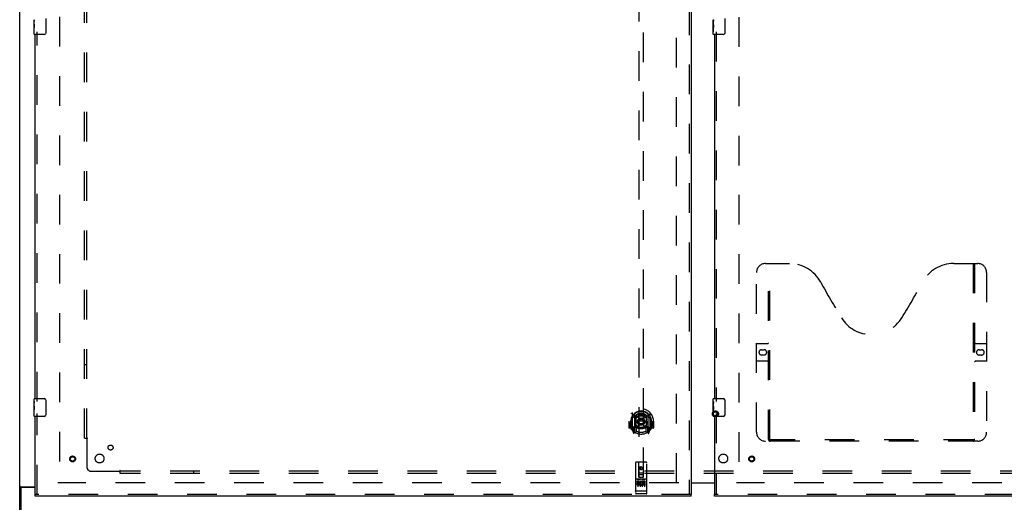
# Model space of a CAD drawing. Header units: inches. Extents: x 0 to 304, y 0 to 196.
# Tile 18 of 98: x 52 to 108, y 66 to 93. Entities that reach past the tile are written whole.
import ezdxf

# ---------------------------------------------------------------- set-up
doc = ezdxf.new("R2010")
doc.units = ezdxf.units.IN
doc.header["$LTSCALE"] = 16.696429
doc.header["$MEASUREMENT"] = 0
doc.linetypes.add('HIDDEN', pattern=[0.2, 0.1, -0.1])
doc.layers.get('0').update_dxf_attribs({"linetype": 'CONTINUOUS'})
for name, color, linetype in [('DEFAULT_2', 8, 'HIDDEN'), ('DOOR_2_ASSEMBLY', 7, 'CONTINUOUS'), ('MAIN_DOOR_ASSEMBLY', 7, 'CONTINUOUS'), ('SUBPANELS', 7, 'CONTINUOUS')]:
    doc.layers.add(name, color=color, linetype=linetype)

msp = doc.modelspace()

# ---------------------------------------------------------------- linework, layer by layer
at = {"color": 7, "linetype": 'Continuous'}
for p, q in [((52.202, 59.532), (52.202, 143.282)), ((52.3, 66.651), (52.202, 66.651)), ((52.263, 66.688), (53.077, 66.688)), ((52.265, 66.594), (52.265, 59.407)), ((53.077, 66.657), (52.327, 66.657)), ((91.327, 66.897), (90.015, 66.897))]:
    msp.add_line(p, q, dxfattribs=at)
at = {"color": 3, "linetype": 'Continuous'}
msp.add_line((90.015, 66.922), (91.327, 66.922), dxfattribs=at)
at = {"color": 7, "linetype": 'Continuous'}
for points in [[(52.242, 66.677), (52.234, 66.674), (52.23, 66.673), (52.226, 66.671), (52.223, 66.67), (52.22, 66.669), (52.217, 66.667), (52.214, 66.666), (52.212, 66.664), (52.209, 66.662), (52.208, 66.661), (52.206, 66.659), (52.205, 66.657), (52.204, 66.656), (52.203, 66.654), (52.203, 66.652), (52.202, 66.651)], [(52.263, 66.688), (52.261, 66.687), (52.259, 66.685), (52.256, 66.683), (52.253, 66.682), (52.249, 66.68), (52.245, 66.679), (52.242, 66.677)]]:
    msp.add_lwpolyline(points, dxfattribs=at)
at = {"color": 3, "linetype": 'Continuous'}
for points in [[(52.344, 66.667), (52.34, 66.664), (52.337, 66.663), (52.335, 66.661), (52.333, 66.66), (52.331, 66.658), (52.33, 66.657)], [(52.358, 66.688), (52.358, 66.686), (52.358, 66.684), (52.358, 66.682), (52.358, 66.681), (52.357, 66.679), (52.356, 66.677), (52.355, 66.676), (52.354, 66.674), (52.352, 66.673), (52.35, 66.671), (52.348, 66.67), (52.346, 66.668), (52.344, 66.667)]]:
    msp.add_lwpolyline(points, dxfattribs=at)
at = {"color": 7, "linetype": 'Continuous'}
msp.add_arc((52.327, 66.594), 0.0625, 90, 180, dxfattribs=at)
at = {"layer": 'DEFAULT_2', "color": 8, "linetype": 'HIDDEN'}
for p, q in [((54.452, 139.907), (54.452, 66.907)), ((89.202, 66.922), (89.202, 139.892)), ((92.702, 139.892), (92.702, 66.922)), ((89.327, 66.907), (54.359, 66.907)), ((127.546, 66.907), (92.577, 66.907))]:
    msp.add_line(p, q, dxfattribs=at)
for radius in [0.169, 0.124, 0.114]:
    msp.add_circle((91.386, 70.797), radius, dxfattribs=at)
at = {"layer": 'DOOR_2_ASSEMBLY', "color": 8, "linetype": 'HIDDEN'}
for p, q in [((89.911, 140.553), (89.911, 66.261)), ((87.077, 101.236), (87.077, 67.234)), ((87.327, 67.234), (87.327, 101.236)), ((53.181, 71.502), (53.181, 92.312)), ((53.181, 66.261), (53.181, 70.812)), ((86.702, 70.862), (86.702, 69.895)), ((86.82, 70.808), (86.82, 69.792)), ((86.827, 70.784), (86.827, 69.78)), ((86.92, 70.06), (86.92, 70.692)), ((86.927, 70.744), (86.927, 70.641)), ((87.04, 70.718), (87.07, 70.378)), ((87.365, 70.718), (87.335, 70.378)), ((87.477, 70.641), (87.477, 70.744)), ((87.485, 70.692), (87.485, 70.06)), ((87.577, 70.784), (87.577, 69.78)), ((87.585, 70.808), (87.585, 69.792)), ((87.702, 69.895), (87.702, 70.862)), ((86.517, 70.378), (86.502, 70.378)), ((86.502, 70.378), (86.502, 70.005)), ((86.62, 69.99), (86.517, 69.99)), ((86.62, 70.378), (86.635, 70.378)), ((86.62, 70.378), (86.62, 69.99)), ((86.62, 69.99), (86.628, 70.005)), ((86.627, 69.968), (86.627, 70.425)), ((86.707, 69.884), (86.777, 69.709)), ((86.82, 70.049), (86.76, 70.049)), ((86.76, 70.049), (86.76, 69.899)), ((86.76, 69.899), (86.827, 69.899)), ((86.798, 69.953), (86.768, 69.907)), ((86.83, 70.013), (86.83, 69.805)), ((86.92, 70.051), (86.847, 70.051)), ((86.916, 70.033), (86.85, 70.033)), ((86.927, 70.08), (86.927, 69.827)), ((87.039, 70.034), (87.07, 70.378)), ((87.335, 70.378), (87.07, 70.378)), ((87.366, 70.034), (87.335, 70.378)), ((87.477, 69.827), (87.477, 70.08)), ((87.557, 70.051), (87.485, 70.051)), ((87.555, 70.033), (87.489, 70.033)), ((87.575, 69.805), (87.575, 70.013)), ((87.577, 69.899), (87.645, 69.899)), ((87.645, 70.049), (87.585, 70.049)), ((87.637, 69.907), (87.607, 69.953)), ((87.628, 69.709), (87.698, 69.884)), ((87.645, 69.899), (87.645, 70.049)), ((87.785, 70.378), (87.77, 70.378)), ((87.777, 69.968), (87.777, 70.425)), ((87.777, 70.005), (87.785, 69.99)), ((87.785, 70.378), (87.785, 69.99)), ((87.887, 69.99), (87.785, 69.99)), ((87.902, 70.378), (87.887, 70.378)), ((87.902, 70.378), (87.902, 70.005)), ((86.798, 69.789), (86.803, 69.786)), ((86.806, 69.712), (86.82, 69.792)), ((86.897, 69.73), (86.827, 69.839)), ((87.577, 69.839), (87.507, 69.73)), ((87.585, 69.792), (87.599, 69.712)), ((87.606, 69.788), (87.606, 69.789)), ((87.606, 69.789), (87.607, 69.789)), ((87.606, 69.789), (87.607, 69.789)), ((86.89, 68.044), (86.89, 66.319)), ((87.485, 68.074), (86.92, 68.074)), ((87.076, 67.234), (87.072, 68.044)), ((87.202, 67.807), (87.14, 67.771)), ((87.14, 67.771), (87.15, 67.765)), ((87.14, 67.771), (87.14, 67.699)), ((87.14, 67.699), (87.15, 67.704)), ((87.14, 67.699), (87.202, 67.663)), ((87.202, 67.795), (87.15, 67.765)), ((87.15, 67.765), (87.15, 67.704)), ((87.15, 67.704), (87.202, 67.674)), ((87.265, 67.771), (87.202, 67.807)), ((87.202, 67.807), (87.202, 67.795)), ((87.255, 67.765), (87.202, 67.795)), ((87.202, 67.674), (87.255, 67.704)), ((87.202, 67.663), (87.265, 67.699)), ((87.202, 67.663), (87.202, 67.674)), ((87.265, 67.771), (87.255, 67.765)), ((87.255, 67.704), (87.255, 67.765)), ((87.265, 67.699), (87.255, 67.704)), ((87.265, 67.699), (87.265, 67.771)), ((87.329, 67.234), (87.332, 68.044)), ((87.515, 66.319), (87.515, 68.044)), ((87.485, 67.117), (86.92, 67.117)), ((86.991, 67.101), (87.163, 67.101)), ((87.075, 67.484), (87.33, 67.484)), ((87.076, 67.234), (87.097, 67.234)), ((87.097, 67.234), (87.307, 67.234)), ((87.287, 67.359), (87.117, 67.359)), ((87.241, 67.101), (87.413, 67.101)), ((87.307, 67.234), (87.329, 67.234)), ((87.058, 66.995), (86.966, 66.995)), ((86.966, 66.995), (86.966, 66.953)), ((87.058, 66.953), (86.966, 66.953)), ((87.015, 66.987), (87.015, 66.681)), ((87.062, 66.91), (87.016, 66.91)), ((87.058, 66.869), (87.03, 66.869)), ((87.122, 66.825), (87.03, 66.825)), ((87.122, 66.782), (87.03, 66.782)), ((87.122, 66.825), (87.122, 66.782)), ((87.14, 66.987), (87.14, 66.681)), ((87.254, 66.83), (87.271, 66.791)), ((87.265, 66.987), (87.265, 66.681)), ((87.278, 66.96), (87.265, 66.941)), ((87.275, 66.985), (87.278, 66.983)), ((87.434, 66.995), (87.278, 66.995)), ((87.278, 66.995), (87.278, 66.983)), ((87.278, 66.96), (87.278, 66.782)), ((87.434, 66.782), (87.278, 66.782)), ((87.434, 66.953), (87.321, 66.953)), ((87.321, 66.953), (87.321, 66.91)), ((87.413, 66.91), (87.321, 66.91)), ((87.413, 66.867), (87.321, 66.867)), ((87.321, 66.867), (87.321, 66.825)), ((87.434, 66.825), (87.321, 66.825)), ((87.39, 66.987), (87.39, 66.681)), ((87.413, 66.91), (87.413, 66.867)), ((87.434, 66.995), (87.434, 66.953)), ((87.434, 66.825), (87.434, 66.782)), ((90.015, 66.261), (53.077, 66.261)), ((86.908, 66.448), (86.907, 66.448)), ((86.909, 66.448), (86.908, 66.448)), ((86.91, 66.448), (86.909, 66.448)), ((86.909, 66.448), (86.909, 66.448)), ((86.911, 66.448), (86.91, 66.448)), ((86.912, 66.448), (86.911, 66.448)), ((86.913, 66.448), (86.912, 66.448)), ((86.912, 66.448), (86.912, 66.448)), ((86.914, 66.448), (86.913, 66.448)), ((86.915, 66.448), (86.914, 66.448)), ((86.916, 66.448), (86.915, 66.448)), ((86.917, 66.448), (86.916, 66.448)), ((86.917, 66.447), (86.917, 66.448)), ((86.918, 66.447), (86.917, 66.447)), ((86.919, 66.447), (86.918, 66.447)), ((86.92, 66.447), (86.919, 66.447)), ((87.485, 66.447), (86.92, 66.447)), ((87.485, 66.289), (86.92, 66.289)), ((87.485, 66.447), (87.486, 66.447)), ((87.486, 66.447), (87.487, 66.447)), ((87.487, 66.447), (87.488, 66.447)), ((87.488, 66.447), (87.489, 66.448)), ((87.489, 66.448), (87.49, 66.448)), ((87.49, 66.448), (87.491, 66.448)), ((87.49, 66.448), (87.49, 66.448)), ((87.491, 66.448), (87.492, 66.448)), ((87.492, 66.448), (87.493, 66.448)), ((87.493, 66.448), (87.494, 66.448)), ((87.494, 66.448), (87.495, 66.448)), ((87.494, 66.448), (87.494, 66.448)), ((87.495, 66.448), (87.496, 66.448)), ((87.496, 66.448), (87.497, 66.448)), ((87.497, 66.448), (87.498, 66.448)), ((87.498, 66.448), (87.499, 66.448)), ((87.498, 66.448), (87.498, 66.448))]:
    msp.add_line(p, q, dxfattribs=at)
at = {"layer": 'DOOR_2_ASSEMBLY', "color": 3, "linetype": 'Continuous'}
for p, q in [((90.015, 140.553), (90.015, 66.261)), ((53.077, 71.657), (53.077, 92.157)), ((53.077, 66.261), (53.077, 70.657)), ((90.015, 66.157), (53.077, 66.157))]:
    msp.add_line(p, q, dxfattribs=at)
at = {"layer": 'DOOR_2_ASSEMBLY', "color": 7, "linetype": 'Continuous'}
for p, q in [((53.017, 92.739), (53.017, 92.995)), ((53.023, 92.94), (53.017, 92.94)), ((53.017, 92.772), (53.024, 92.772)), ((53.017, 92.172), (53.017, 92.736)), ((53.019, 92.709), (53.017, 92.709)), ((53.024, 92.772), (53.024, 92.908)), ((53.672, 93.057), (53.672, 92.257)), ((53.017, 92.578), (53.023, 92.578)), ((53.017, 92.542), (53.024, 92.542)), ((53.017, 92.479), (53.024, 92.479)), ((53.017, 92.311), (53.024, 92.311)), ((53.024, 92.311), (53.024, 92.542)), ((53.572, 92.157), (53.032, 92.157)), ((53.017, 71.496), (53.017, 71.642)), ((53.032, 71.657), (53.572, 71.657)), ((53.672, 71.557), (53.672, 70.757)), ((53.017, 71.239), (53.017, 71.495)), ((53.023, 71.44), (53.017, 71.44)), ((53.017, 71.272), (53.024, 71.272)), ((53.017, 70.672), (53.017, 71.236)), ((53.019, 71.209), (53.017, 71.209)), ((53.017, 71.078), (53.023, 71.078)), ((53.017, 71.042), (53.024, 71.042)), ((53.024, 71.272), (53.024, 71.408)), ((53.024, 70.811), (53.024, 71.042)), ((53.017, 70.979), (53.024, 70.979)), ((53.017, 70.811), (53.024, 70.811)), ((53.572, 70.657), (53.032, 70.657)), ((53.077, 66.157), (53.077, 66.261)), ((90.015, 66.157), (90.015, 66.261))]:
    msp.add_line(p, q, dxfattribs=at)
for points in [[(53.017, 92.996), (53.018, 92.993), (53.018, 92.988), (53.019, 92.983), (53.02, 92.969)], [(53.017, 92.739), (53.018, 92.73), (53.018, 92.721), (53.019, 92.711)], [(53.019, 92.711), (53.022, 92.678), (53.023, 92.666), (53.023, 92.653), (53.024, 92.641), (53.024, 92.628), (53.024, 92.615), (53.024, 92.602), (53.024, 92.589), (53.023, 92.577), (53.023, 92.565), (53.022, 92.553)], [(53.02, 92.969), (53.021, 92.962), (53.022, 92.954), (53.023, 92.945)], [(53.023, 92.945), (53.023, 92.936), (53.024, 92.927), (53.024, 92.918), (53.024, 92.908)], [(53.672, 92.257), (53.672, 92.251), (53.672, 92.244), (53.671, 92.238), (53.669, 92.232), (53.668, 92.226), (53.666, 92.221)], [(53.666, 71.593), (53.668, 71.587), (53.669, 71.582), (53.671, 71.576), (53.672, 71.569), (53.672, 71.563), (53.672, 71.557)], [(53.017, 71.496), (53.018, 71.493), (53.018, 71.488), (53.019, 71.483), (53.02, 71.469)], [(53.017, 71.239), (53.018, 71.23), (53.018, 71.221), (53.019, 71.211)], [(53.019, 71.211), (53.022, 71.178), (53.023, 71.166), (53.023, 71.153), (53.024, 71.141), (53.024, 71.128), (53.024, 71.115), (53.024, 71.102), (53.024, 71.089), (53.023, 71.077), (53.023, 71.065), (53.022, 71.053)], [(53.02, 71.469), (53.021, 71.462), (53.022, 71.454), (53.023, 71.445)], [(53.023, 71.445), (53.023, 71.436), (53.024, 71.427), (53.024, 71.418), (53.024, 71.408)], [(53.672, 70.757), (53.672, 70.751), (53.672, 70.744), (53.671, 70.738), (53.669, 70.732), (53.668, 70.726), (53.666, 70.721)]]:
    msp.add_lwpolyline(points, dxfattribs=at)
at = {"layer": 'DOOR_2_ASSEMBLY', "color": 8, "linetype": 'HIDDEN'}
for points in [[(86.657, 70.817), (86.658, 70.818), (86.658, 70.819), (86.659, 70.82), (86.66, 70.821), (86.661, 70.821), (86.661, 70.822), (86.662, 70.823), (86.663, 70.824), (86.664, 70.824), (86.664, 70.825), (86.665, 70.826), (86.666, 70.827), (86.667, 70.827), (86.667, 70.828), (86.668, 70.829), (86.669, 70.829), (86.67, 70.83), (86.671, 70.831), (86.672, 70.831), (86.672, 70.832), (86.673, 70.833), (86.674, 70.833), (86.675, 70.834), (86.676, 70.834), (86.677, 70.835), (86.678, 70.835), (86.678, 70.836), (86.679, 70.836), (86.68, 70.837), (86.681, 70.837), (86.682, 70.838), (86.683, 70.838), (86.684, 70.839), (86.685, 70.839)], [(86.748, 70.593), (86.747, 70.592), (86.745, 70.591), (86.744, 70.589), (86.742, 70.588), (86.74, 70.586), (86.739, 70.585), (86.737, 70.583), (86.735, 70.581), (86.734, 70.58), (86.732, 70.578), (86.73, 70.576), (86.728, 70.574), (86.726, 70.572), (86.724, 70.57), (86.722, 70.567), (86.72, 70.565), (86.718, 70.562), (86.716, 70.56), (86.714, 70.557), (86.712, 70.555), (86.71, 70.552), (86.707, 70.549), (86.705, 70.546), (86.703, 70.542), (86.7, 70.539), (86.698, 70.536), (86.695, 70.532), (86.693, 70.528), (86.69, 70.524), (86.688, 70.52), (86.685, 70.516), (86.682, 70.512), (86.679, 70.507), (86.676, 70.502), (86.673, 70.497), (86.67, 70.492)], [(87.015, 70.735), (87.02, 70.737), (87.025, 70.738), (87.031, 70.74), (87.036, 70.741), (87.042, 70.742), (87.047, 70.744), (87.053, 70.745), (87.058, 70.746), (87.063, 70.747), (87.069, 70.748), (87.074, 70.749), (87.08, 70.75), (87.086, 70.751), (87.091, 70.752), (87.097, 70.753), (87.102, 70.754), (87.108, 70.755), (87.113, 70.755), (87.119, 70.756), (87.124, 70.757), (87.13, 70.757), (87.135, 70.758), (87.141, 70.758), (87.147, 70.759), (87.152, 70.759), (87.158, 70.76), (87.163, 70.76), (87.169, 70.76), (87.175, 70.76), (87.18, 70.761), (87.186, 70.761), (87.191, 70.761), (87.197, 70.761), (87.202, 70.761), (87.208, 70.761), (87.214, 70.761), (87.219, 70.761), (87.225, 70.761), (87.23, 70.76), (87.236, 70.76), (87.242, 70.76), (87.247, 70.76), (87.253, 70.759), (87.258, 70.759), (87.264, 70.758), (87.27, 70.758), (87.275, 70.757), (87.281, 70.757), (87.286, 70.756), (87.292, 70.755), (87.297, 70.755), (87.303, 70.754), (87.308, 70.753), (87.314, 70.752), (87.319, 70.751), (87.325, 70.75), (87.33, 70.749), (87.336, 70.748), (87.341, 70.747), (87.347, 70.746), (87.352, 70.745), (87.358, 70.744), (87.363, 70.742), (87.369, 70.741), (87.374, 70.74), (87.38, 70.738), (87.385, 70.737), (87.39, 70.735)], [(87.735, 70.492), (87.732, 70.497), (87.729, 70.502), (87.726, 70.507), (87.723, 70.512), (87.72, 70.516), (87.717, 70.52), (87.715, 70.524), (87.712, 70.528), (87.71, 70.532), (87.707, 70.536), (87.705, 70.539), (87.702, 70.542), (87.7, 70.546), (87.698, 70.549), (87.695, 70.552), (87.693, 70.555), (87.691, 70.557), (87.689, 70.56), (87.687, 70.562), (87.685, 70.565), (87.683, 70.567), (87.681, 70.57), (87.679, 70.572), (87.677, 70.574), (87.675, 70.576), (87.673, 70.578), (87.671, 70.58), (87.67, 70.581), (87.668, 70.583), (87.666, 70.585), (87.665, 70.586), (87.663, 70.588), (87.661, 70.589), (87.66, 70.591), (87.658, 70.592), (87.657, 70.593)], [(87.72, 70.839), (87.721, 70.839), (87.722, 70.838), (87.723, 70.838), (87.724, 70.837), (87.725, 70.837), (87.726, 70.836), (87.726, 70.836), (87.727, 70.835), (87.728, 70.835), (87.729, 70.834), (87.73, 70.834), (87.731, 70.833), (87.732, 70.833), (87.733, 70.832), (87.733, 70.831), (87.734, 70.831), (87.735, 70.83), (87.736, 70.829), (87.737, 70.829), (87.737, 70.828), (87.738, 70.827), (87.739, 70.827), (87.74, 70.826), (87.741, 70.825), (87.741, 70.824), (87.742, 70.824), (87.743, 70.823), (87.744, 70.822), (87.744, 70.821), (87.745, 70.821), (87.746, 70.82), (87.746, 70.819), (87.747, 70.818), (87.748, 70.817)], [(86.685, 69.918), (86.684, 69.918), (86.683, 69.919), (86.682, 69.919), (86.681, 69.92), (86.68, 69.92), (86.679, 69.921), (86.678, 69.921), (86.678, 69.922), (86.677, 69.922), (86.676, 69.923), (86.675, 69.923), (86.674, 69.924), (86.673, 69.924), (86.672, 69.925), (86.672, 69.926), (86.671, 69.926), (86.67, 69.927), (86.669, 69.928), (86.668, 69.928), (86.667, 69.929), (86.667, 69.93), (86.666, 69.93), (86.665, 69.931), (86.664, 69.932), (86.664, 69.932), (86.663, 69.933), (86.662, 69.934), (86.661, 69.935), (86.661, 69.936), (86.66, 69.936), (86.659, 69.937), (86.658, 69.938), (86.658, 69.939), (86.657, 69.94)], [(87.748, 69.94), (87.747, 69.939), (87.746, 69.938), (87.746, 69.937), (87.745, 69.936), (87.744, 69.936), (87.744, 69.935), (87.743, 69.934), (87.742, 69.933), (87.741, 69.932), (87.741, 69.932), (87.74, 69.931), (87.739, 69.93), (87.738, 69.93), (87.737, 69.929), (87.737, 69.928), (87.736, 69.928), (87.735, 69.927), (87.734, 69.926), (87.733, 69.926), (87.733, 69.925), (87.732, 69.924), (87.731, 69.924), (87.73, 69.923), (87.729, 69.923), (87.728, 69.922), (87.727, 69.922), (87.726, 69.921), (87.726, 69.921), (87.725, 69.92), (87.724, 69.92), (87.723, 69.919), (87.722, 69.919), (87.721, 69.918), (87.72, 69.918)], [(86.985, 67.1), (86.985, 67.1), (86.985, 67.1), (86.985, 67.1), (86.985, 67.1), (86.985, 67.1), (86.986, 67.101), (86.986, 67.101), (86.986, 67.101), (86.986, 67.101), (86.986, 67.101), (86.986, 67.101), (86.986, 67.101), (86.986, 67.101), (86.986, 67.101), (86.986, 67.101), (86.987, 67.101), (86.987, 67.101), (86.987, 67.101), (86.987, 67.101), (86.987, 67.101), (86.987, 67.101), (86.987, 67.101), (86.988, 67.101), (86.988, 67.101), (86.988, 67.101), (86.988, 67.101), (86.988, 67.101), (86.988, 67.101), (86.988, 67.101), (86.989, 67.101), (86.989, 67.101), (86.989, 67.101), (86.989, 67.101), (86.989, 67.101), (86.989, 67.101), (86.99, 67.101), (86.99, 67.101), (86.99, 67.101), (86.99, 67.101), (86.99, 67.101), (86.991, 67.101), (86.991, 67.101), (86.991, 67.101), (86.991, 67.101), (86.991, 67.101)], [(87.163, 67.101), (87.164, 67.101), (87.164, 67.101), (87.164, 67.101), (87.164, 67.101), (87.164, 67.101), (87.165, 67.101), (87.165, 67.101), (87.165, 67.101), (87.165, 67.101), (87.165, 67.101), (87.166, 67.101), (87.166, 67.101), (87.166, 67.101), (87.166, 67.101), (87.166, 67.101), (87.166, 67.101), (87.167, 67.101), (87.167, 67.101), (87.167, 67.101), (87.167, 67.101), (87.167, 67.101), (87.167, 67.101), (87.167, 67.101), (87.168, 67.101), (87.168, 67.101), (87.168, 67.101), (87.168, 67.101), (87.168, 67.101), (87.168, 67.101), (87.168, 67.101), (87.168, 67.101), (87.169, 67.101), (87.169, 67.101), (87.169, 67.101), (87.169, 67.101), (87.169, 67.101), (87.169, 67.101), (87.169, 67.101), (87.169, 67.101), (87.169, 67.101), (87.17, 67.1), (87.17, 67.1), (87.17, 67.1), (87.17, 67.1), (87.17, 67.1), (87.17, 67.1)], [(87.235, 67.1), (87.235, 67.1), (87.235, 67.1), (87.235, 67.1), (87.235, 67.1), (87.235, 67.1), (87.236, 67.101), (87.236, 67.101), (87.236, 67.101), (87.236, 67.101), (87.236, 67.101), (87.236, 67.101), (87.236, 67.101), (87.236, 67.101), (87.236, 67.101), (87.237, 67.101), (87.237, 67.101), (87.237, 67.101), (87.237, 67.101), (87.237, 67.101), (87.237, 67.101), (87.237, 67.101), (87.237, 67.101), (87.238, 67.101), (87.238, 67.101), (87.238, 67.101), (87.238, 67.101), (87.238, 67.101), (87.238, 67.101), (87.238, 67.101), (87.239, 67.101), (87.239, 67.101), (87.239, 67.101), (87.239, 67.101), (87.239, 67.101), (87.239, 67.101), (87.24, 67.101), (87.24, 67.101), (87.24, 67.101), (87.24, 67.101), (87.24, 67.101), (87.241, 67.101), (87.241, 67.101), (87.241, 67.101), (87.241, 67.101), (87.241, 67.101)], [(87.413, 67.101), (87.414, 67.101), (87.414, 67.101), (87.414, 67.101), (87.414, 67.101), (87.414, 67.101), (87.415, 67.101), (87.415, 67.101), (87.415, 67.101), (87.415, 67.101), (87.415, 67.101), (87.416, 67.101), (87.416, 67.101), (87.416, 67.101), (87.416, 67.101), (87.416, 67.101), (87.416, 67.101), (87.417, 67.101), (87.417, 67.101), (87.417, 67.101), (87.417, 67.101), (87.417, 67.101), (87.417, 67.101), (87.417, 67.101), (87.418, 67.101), (87.418, 67.101), (87.418, 67.101), (87.418, 67.101), (87.418, 67.101), (87.418, 67.101), (87.418, 67.101), (87.418, 67.101), (87.419, 67.101), (87.419, 67.101), (87.419, 67.101), (87.419, 67.101), (87.419, 67.101), (87.419, 67.101), (87.419, 67.101), (87.419, 67.101), (87.419, 67.101), (87.42, 67.1), (87.42, 67.1), (87.42, 67.1), (87.42, 67.1), (87.42, 67.1), (87.42, 67.1)], [(86.907, 66.448), (86.906, 66.448), (86.906, 66.448), (86.905, 66.448), (86.905, 66.448), (86.905, 66.449), (86.904, 66.449), (86.904, 66.449), (86.904, 66.449), (86.903, 66.449), (86.903, 66.449), (86.903, 66.449), (86.902, 66.449), (86.902, 66.449), (86.902, 66.449), (86.901, 66.449), (86.901, 66.449), (86.901, 66.449), (86.9, 66.449), (86.9, 66.449), (86.9, 66.449), (86.899, 66.45), (86.899, 66.45), (86.899, 66.45), (86.898, 66.45), (86.898, 66.45), (86.898, 66.45), (86.898, 66.45), (86.897, 66.45), (86.897, 66.45), (86.897, 66.45), (86.897, 66.45), (86.896, 66.45), (86.896, 66.45), (86.896, 66.451), (86.896, 66.451), (86.895, 66.451), (86.895, 66.451), (86.895, 66.451), (86.895, 66.451), (86.894, 66.451), (86.894, 66.451), (86.894, 66.451), (86.894, 66.451), (86.894, 66.451), (86.893, 66.452), (86.893, 66.452), (86.893, 66.452), (86.893, 66.452), (86.893, 66.452), (86.892, 66.452), (86.892, 66.452), (86.892, 66.452), (86.892, 66.452), (86.892, 66.452), (86.892, 66.452), (86.892, 66.453), (86.891, 66.453), (86.891, 66.453), (86.891, 66.453), (86.891, 66.453), (86.891, 66.453), (86.891, 66.453), (86.891, 66.453), (86.891, 66.453), (86.891, 66.453), (86.89, 66.454), (86.89, 66.454), (86.89, 66.454), (86.89, 66.454), (86.89, 66.454), (86.89, 66.454), (86.89, 66.454), (86.89, 66.454), (86.89, 66.454), (86.89, 66.454), (86.89, 66.455), (86.89, 66.455), (86.89, 66.455), (86.89, 66.455)], [(87.499, 66.448), (87.499, 66.448), (87.5, 66.448), (87.5, 66.449), (87.501, 66.449), (87.501, 66.449), (87.501, 66.449), (87.502, 66.449), (87.502, 66.449), (87.502, 66.449), (87.503, 66.449), (87.503, 66.449), (87.503, 66.449), (87.504, 66.449), (87.504, 66.449), (87.504, 66.449), (87.505, 66.449), (87.505, 66.449), (87.505, 66.449), (87.506, 66.45), (87.506, 66.45), (87.506, 66.45), (87.506, 66.45), (87.507, 66.45), (87.507, 66.45), (87.507, 66.45), (87.508, 66.45), (87.508, 66.45), (87.508, 66.45), (87.508, 66.45), (87.509, 66.45), (87.509, 66.45), (87.509, 66.451), (87.509, 66.451), (87.51, 66.451), (87.51, 66.451), (87.51, 66.451), (87.51, 66.451), (87.511, 66.451), (87.511, 66.451), (87.511, 66.451), (87.511, 66.451), (87.511, 66.451), (87.512, 66.452), (87.512, 66.452), (87.512, 66.452), (87.512, 66.452), (87.512, 66.452), (87.513, 66.452), (87.513, 66.452), (87.513, 66.452), (87.513, 66.452), (87.513, 66.452), (87.513, 66.452), (87.513, 66.453), (87.514, 66.453), (87.514, 66.453), (87.514, 66.453), (87.514, 66.453), (87.514, 66.453), (87.514, 66.453), (87.514, 66.453), (87.514, 66.453), (87.514, 66.453), (87.514, 66.454), (87.515, 66.454), (87.515, 66.454), (87.515, 66.454), (87.515, 66.454), (87.515, 66.454), (87.515, 66.454), (87.515, 66.454), (87.515, 66.454), (87.515, 66.454), (87.515, 66.455), (87.515, 66.455), (87.515, 66.455), (87.515, 66.455)]]:
    msp.add_lwpolyline(points, dxfattribs=at)
for centre, radius in [((87.202, 70.36), 0.35), ((87.202, 70.36), 0.335), ((87.202, 70.36), 0.205), ((87.202, 70.36), 0.133), ((55.181, 68.261), 0.164), ((55.181, 68.261), 0.124), ((87.202, 67.734), 0.085), ((87.202, 67.734), 0.0845)]:
    msp.add_circle(centre, radius, dxfattribs=at)
at = {"layer": 'DOOR_2_ASSEMBLY', "color": 7, "linetype": 'Continuous'}
for centre, radius, start, end in [((53.032, 92.172), 0.015, 180, 270), ((53.572, 92.257), 0.1, 270, 338.7946), ((53.032, 71.642), 0.015, 90, 180), ((53.572, 71.557), 0.1, 21.1999, 90), ((53.032, 70.672), 0.015, 180, 270), ((53.572, 70.757), 0.1, 270, 338.7946)]:
    msp.add_arc(centre, radius, start, end, dxfattribs=at)
at = {"layer": 'DOOR_2_ASSEMBLY', "color": 8, "linetype": 'HIDDEN'}
for centre, radius, start, end in [((87.202, 70.378), 0.7, 305.5126, 234.4874), ((87.202, 70.376), 0.583, 0.2464, 179.7536), ((86.647, 70.425), 0.02, 172.3378, 180), ((87.202, 70.35), 0.58, 7.6622, 172.3378), ((86.717, 70.862), 0.015, 135.0748, 180), ((87.202, 70.061), 0.7, 49.529, 130.471), ((86.835, 70.808), 0.015, 130.3587, 180), ((86.847, 70.784), 0.02, 129.3378, 179.9984), ((86.935, 70.692), 0.015, 112.9863, 180), ((87.202, 70.35), 0.48, 55.0461, 124.9539), ((86.957, 70.641), 0.03, 180, 311.1261), ((87.202, 70.36), 0.343, 48.8739, 131.1261), ((87.02, 70.716), 0.02, 5.0796, 105.5752), ((87.385, 70.716), 0.02, 74.4248, 174.9204), ((87.447, 70.641), 0.03, 228.8739, 360), ((87.47, 70.692), 0.015, 0, 67.0137), ((87.557, 70.784), 0.02, 0, 50.6594), ((87.57, 70.808), 0.015, 0, 49.6413), ((87.687, 70.862), 0.015, 0, 44.9252), ((87.757, 70.425), 0.02, 0, 7.6622), ((86.517, 70.005), 0.015, 180, 270), ((87.202, 70.378), 0.685, 180, 213.0115), ((86.647, 69.968), 0.02, 180, 215.2961), ((87.202, 70.36), 0.7, 215.2961, 324.7039), ((86.717, 69.895), 0.015, 180, 224.9252), ((86.772, 69.904), 0.005, 147.3208, 270), ((87.202, 70.691), 0.7, 233.2319, 306.7681), ((86.639, 70.055), 0.188, 327.3208, 360), ((86.847, 70.031), 0.02, 90, 180), ((86.85, 70.013), 0.02, 90, 180), ((86.916, 70.013), 0.02, 66.536, 90), ((86.935, 70.06), 0.015, 180, 247.0137), ((87.202, 70.673), 0.7, 246.536, 293.464), ((86.957, 70.08), 0.03, 48.8739, 180), ((87.202, 70.36), 0.343, 228.8739, 311.1261), ((87.019, 70.036), 0.02, 254.3869, 354.9204), ((87.386, 70.036), 0.02, 185.0796, 285.6131), ((87.447, 70.08), 0.03, 0, 131.1261), ((87.47, 70.06), 0.015, 292.9863, 360), ((87.489, 70.013), 0.02, 90, 113.464), ((87.555, 70.013), 0.02, 0, 90), ((87.557, 70.031), 0.02, 0, 90), ((87.765, 70.055), 0.188, 180, 212.6792), ((87.632, 69.904), 0.005, 270, 32.6792), ((87.687, 69.895), 0.015, 315.0748, 360), ((87.757, 69.968), 0.02, 324.7039, 360), ((87.202, 70.378), 0.685, 326.9885, 360), ((87.887, 70.005), 0.015, 270, 360), ((86.791, 69.714), 0.015, 201.8041, 350), ((86.807, 69.825), 0.02, 234.4874, 360), ((86.81, 69.805), 0.02, 234.7457, 360), ((86.847, 69.78), 0.02, 180, 238.5295), ((87.202, 70.36), 0.6, 242.7204, 297.2796), ((87.557, 69.78), 0.02, 301.4688, 359.9992), ((87.595, 69.805), 0.02, 180, 305.2543), ((87.597, 69.825), 0.02, 180, 305.5126), ((87.614, 69.714), 0.015, 190, 338.1959), ((86.92, 68.044), 0.03, 90, 180), ((87.042, 68.044), 0.03, 0, 90), ((87.362, 68.044), 0.03, 90, 180), ((87.485, 68.044), 0.03, 0, 90), ((86.92, 67.147), 0.03, 180, 270), ((87.117, 67.319), 0.04, 90, 180), ((87.117, 67.274), 0.04, 180, 270), ((87.287, 67.319), 0.04, 0, 90), ((87.287, 67.274), 0.04, 270, 360), ((87.485, 67.147), 0.03, 270, 360), ((87.029, 66.847), 0.0644, 102.2995, 270.0775), ((87.03, 66.847), 0.0219, 89.9011, 270), ((87.058, 66.932), 0.0635, 270, 90), ((87.058, 66.931), 0.0219, 280.307, 90), ((87.228, 66.889), 0.107, 64.2636, 293.4027), ((87.228, 66.889), 0.0639, 54.8895, 293.4026), ((86.92, 66.319), 0.03, 180, 270), ((87.485, 66.319), 0.03, 270, 360)]:
    msp.add_arc(centre, radius, start, end, dxfattribs=at)
at = {"layer": 'DOOR_2_ASSEMBLY', "color": 7, "linetype": 'Continuous'}
for centre in [(53.28, 92.573), (53.28, 71.073)]:
    msp.add_ellipse(centre, major_axis=(0.263, 0), ratio=0.432808, start_param=-3.141593, end_param=-2.961605, dxfattribs=at)
at = {"layer": 'MAIN_DOOR_ASSEMBLY', "color": 7, "linetype": 'Continuous'}
for p, q in [((91.267, 92.739), (91.267, 92.995)), ((91.273, 92.94), (91.267, 92.94)), ((91.267, 92.772), (91.274, 92.772)), ((91.267, 92.172), (91.267, 92.736)), ((91.269, 92.709), (91.267, 92.709)), ((91.274, 92.772), (91.274, 92.908)), ((91.922, 93.057), (91.922, 92.257)), ((91.267, 92.578), (91.273, 92.578)), ((91.267, 92.542), (91.274, 92.542)), ((91.267, 92.479), (91.274, 92.479)), ((91.267, 92.311), (91.274, 92.311)), ((91.274, 92.311), (91.274, 92.542)), ((91.822, 92.157), (91.282, 92.157)), ((91.267, 71.496), (91.267, 71.642)), ((91.282, 71.657), (91.822, 71.657)), ((91.922, 71.557), (91.922, 70.757)), ((91.267, 71.239), (91.267, 71.495)), ((91.273, 71.44), (91.267, 71.44)), ((91.267, 71.272), (91.274, 71.272)), ((91.267, 70.672), (91.267, 71.236)), ((91.269, 71.209), (91.267, 71.209)), ((91.267, 71.078), (91.273, 71.078)), ((91.267, 71.042), (91.274, 71.042)), ((91.274, 71.272), (91.274, 71.408)), ((91.274, 70.811), (91.274, 71.042)), ((91.267, 70.979), (91.274, 70.979)), ((91.267, 70.811), (91.274, 70.811)), ((91.822, 70.657), (91.282, 70.657)), ((91.327, 66.157), (91.327, 66.261))]:
    msp.add_line(p, q, dxfattribs=at)
at = {"layer": 'MAIN_DOOR_ASSEMBLY', "color": 3, "linetype": 'Continuous'}
for p, q in [((91.327, 92.157), (91.327, 71.657)), ((91.327, 70.657), (91.327, 66.261)), ((128.265, 66.157), (91.327, 66.157))]:
    msp.add_line(p, q, dxfattribs=at)
at = {"layer": 'MAIN_DOOR_ASSEMBLY', "color": 8, "linetype": 'HIDDEN'}
for p, q in [((91.431, 92.312), (91.431, 71.502)), ((93.701, 69.761), (93.701, 78.761)), ((94.201, 79.261), (95.556, 79.261)), ((94.376, 69.351), (94.376, 79.261)), ((94.456, 69.381), (94.456, 79.261)), ((104.806, 79.261), (106.161, 79.261)), ((105.906, 79.261), (105.906, 69.381)), ((105.986, 79.261), (105.986, 69.351)), ((106.661, 78.761), (106.661, 69.761)), ((93.701, 74.761), (94.336, 74.761)), ((93.988, 74.411), (94.125, 74.411)), ((106.026, 74.761), (106.661, 74.761)), ((106.238, 74.411), (106.375, 74.411)), ((94.336, 73.761), (93.701, 73.761)), ((94.125, 74.111), (93.988, 74.111)), ((106.661, 73.761), (106.026, 73.761)), ((106.375, 74.111), (106.238, 74.111)), ((91.431, 70.812), (91.431, 66.261)), ((105.903, 69.341), (94.46, 69.341)), ((106.161, 69.261), (94.201, 69.261)), ((128.265, 66.261), (91.327, 66.261))]:
    msp.add_line(p, q, dxfattribs=at)
at = {"layer": 'MAIN_DOOR_ASSEMBLY', "color": 7, "linetype": 'Continuous'}
for points in [[(91.267, 92.996), (91.268, 92.993), (91.268, 92.988), (91.269, 92.983), (91.27, 92.969)], [(91.267, 92.739), (91.268, 92.73), (91.268, 92.721), (91.269, 92.711)], [(91.269, 92.711), (91.272, 92.678), (91.273, 92.666), (91.273, 92.653), (91.274, 92.641), (91.274, 92.628), (91.274, 92.615), (91.274, 92.602), (91.274, 92.589), (91.273, 92.577), (91.273, 92.565), (91.272, 92.553)], [(91.27, 92.969), (91.271, 92.962), (91.272, 92.954), (91.273, 92.945)], [(91.273, 92.945), (91.273, 92.936), (91.274, 92.927), (91.274, 92.918), (91.274, 92.908)], [(91.922, 92.257), (91.922, 92.251), (91.922, 92.244), (91.921, 92.238), (91.919, 92.232), (91.918, 92.226), (91.916, 92.221)], [(91.916, 71.593), (91.918, 71.587), (91.919, 71.582), (91.921, 71.576), (91.922, 71.569), (91.922, 71.563), (91.922, 71.557)], [(91.267, 71.496), (91.268, 71.493), (91.268, 71.488), (91.269, 71.483), (91.27, 71.469)], [(91.267, 71.239), (91.268, 71.23), (91.268, 71.221), (91.269, 71.211)], [(91.269, 71.211), (91.272, 71.178), (91.273, 71.166), (91.273, 71.153), (91.274, 71.141), (91.274, 71.128), (91.274, 71.115), (91.274, 71.102), (91.274, 71.089), (91.273, 71.077), (91.273, 71.065), (91.272, 71.053)], [(91.27, 71.469), (91.271, 71.462), (91.272, 71.454), (91.273, 71.445)], [(91.273, 71.445), (91.273, 71.436), (91.274, 71.427), (91.274, 71.418), (91.274, 71.408)], [(91.922, 70.757), (91.922, 70.751), (91.922, 70.744), (91.921, 70.738), (91.919, 70.732), (91.918, 70.726), (91.916, 70.721)]]:
    msp.add_lwpolyline(points, dxfattribs=at)
at = {"layer": 'MAIN_DOOR_ASSEMBLY', "color": 8, "linetype": 'HIDDEN'}
for points in [[(94.366, 69.381), (94.383, 69.37), (94.399, 69.361), (94.414, 69.353), (94.43, 69.346), (94.445, 69.342), (94.46, 69.341)], [(105.903, 69.341), (105.918, 69.342), (105.933, 69.346), (105.949, 69.353), (105.964, 69.361), (105.98, 69.37), (105.996, 69.381)]]:
    msp.add_lwpolyline(points, dxfattribs=at)
for radius in [0.164, 0.124]:
    msp.add_circle((93.431, 68.261), radius, dxfattribs=at)
at = {"layer": 'MAIN_DOOR_ASSEMBLY', "color": 7, "linetype": 'Continuous'}
for centre, radius, start, end in [((91.282, 92.172), 0.015, 180, 270), ((91.822, 92.257), 0.1, 270, 338.7946), ((91.282, 71.642), 0.015, 90, 180), ((91.822, 71.557), 0.1, 21.1999, 90), ((91.282, 70.672), 0.015, 180, 270), ((91.822, 70.757), 0.1, 270, 338.7946)]:
    msp.add_arc(centre, radius, start, end, dxfattribs=at)
at = {"layer": 'MAIN_DOOR_ASSEMBLY', "color": 8, "linetype": 'HIDDEN'}
for centre, radius, start, end in [((94.201, 78.761), 0.5, 90, 180), ((95.556, 77.261), 2, 28.4813, 90), ((104.806, 77.261), 2, 90, 151.5187), ((106.161, 78.761), 0.5, 0, 90), ((131.865, 96.959), 39.307, 208.4813, 211.8705), ((68.498, 96.959), 39.307, 328.1295, 331.5187), ((100.181, 77.261), 2, 211.8705, 328.1295), ((93.988, 74.261), 0.15, 90, 270), ((94.125, 74.261), 0.15, 270, 90), ((94.336, 74.801), 0.04, 270, 360), ((106.026, 74.801), 0.04, 180, 270), ((106.238, 74.261), 0.15, 90, 270), ((106.375, 74.261), 0.15, 270, 90), ((94.336, 73.721), 0.04, 0, 90), ((106.026, 73.721), 0.04, 90, 180), ((94.201, 69.761), 0.5, 180, 270), ((94.466, 69.351), 0.09, 180, 270), ((94.496, 69.381), 0.04, 180, 270), ((105.866, 69.381), 0.04, 270, 360), ((105.896, 69.351), 0.09, 270, 360), ((106.161, 69.761), 0.5, 270, 360)]:
    msp.add_arc(centre, radius, start, end, dxfattribs=at)
at = {"layer": 'MAIN_DOOR_ASSEMBLY', "color": 7, "linetype": 'Continuous'}
for centre in [(91.53, 92.573), (91.53, 71.073)]:
    msp.add_ellipse(centre, major_axis=(0.263, 0), ratio=0.432808, start_param=3.141593, end_param=3.321581, dxfattribs=at)
at = {"layer": 'SUBPANELS', "color": 8, "linetype": 'HIDDEN'}
for p, q in [((55.859, 69.438), (55.859, 137.376)), ((55.984, 69.438), (55.984, 137.376)), ((55.984, 73.563), (55.859, 73.563)), ((55.859, 69.438), (55.945, 69.438)), ((55.945, 69.438), (56.025, 69.438)), ((55.965, 69.421), (55.972, 69.414)), ((55.984, 69.403), (55.984, 67.813)), ((56.234, 67.563), (57.823, 67.563)), ((57.859, 67.525), (57.859, 67.604)), ((125.796, 67.563), (57.859, 67.563)), ((57.859, 67.438), (57.859, 67.525)), ((125.796, 67.438), (57.859, 67.438)), ((61.984, 67.563), (61.984, 67.438))]:
    msp.add_line(p, q, dxfattribs=at)
for points in [[(55.945, 69.438), (55.948, 69.436), (55.95, 69.435), (55.952, 69.433), (55.954, 69.431), (55.956, 69.43), (55.958, 69.428), (55.96, 69.426), (55.962, 69.425), (55.963, 69.423), (55.965, 69.421)], [(55.972, 69.414), (55.974, 69.412), (55.976, 69.41), (55.978, 69.408), (55.98, 69.406), (55.982, 69.404), (55.984, 69.403)], [(55.997, 69.412), (55.995, 69.411), (55.992, 69.409), (55.99, 69.408), (55.988, 69.406), (55.986, 69.404), (55.984, 69.403)], [(56.025, 69.438), (56.024, 69.436), (56.023, 69.434), (56.022, 69.433), (56.021, 69.431), (56.02, 69.429), (56.018, 69.427), (56.017, 69.426), (56.015, 69.424), (56.013, 69.423), (56.011, 69.421), (56.009, 69.42), (56.007, 69.418), (56.005, 69.417), (56.002, 69.415), (55.997, 69.412)], [(57.836, 67.582), (57.833, 67.577), (57.831, 67.574), (57.83, 67.572), (57.828, 67.569), (57.827, 67.567), (57.825, 67.565), (57.823, 67.563)], [(57.836, 67.55), (57.835, 67.552), (57.832, 67.554), (57.83, 67.556), (57.829, 67.558), (57.827, 67.56), (57.825, 67.562), (57.823, 67.563)], [(57.859, 67.604), (57.857, 67.603), (57.855, 67.602), (57.853, 67.602), (57.851, 67.6), (57.85, 67.599), (57.848, 67.598), (57.846, 67.596), (57.845, 67.594), (57.843, 67.593), (57.842, 67.591), (57.84, 67.589), (57.839, 67.587), (57.837, 67.584), (57.836, 67.582)], [(57.859, 67.525), (57.857, 67.527), (57.855, 67.529), (57.853, 67.532), (57.852, 67.534), (57.85, 67.536), (57.848, 67.538), (57.847, 67.539), (57.845, 67.541), (57.843, 67.543), (57.842, 67.545), (57.836, 67.55)]]:
    msp.add_lwpolyline(points, dxfattribs=at)
for centre, radius in [((57.321, 68.901), 0.141), ((56.702, 68.282), 0.25), ((91.827, 68.282), 0.25)]:
    msp.add_circle(centre, radius, dxfattribs=at)
msp.add_arc((56.234, 67.813), 0.25, 180, 270, dxfattribs=at)

doc.saveas('drawing.dxf')
